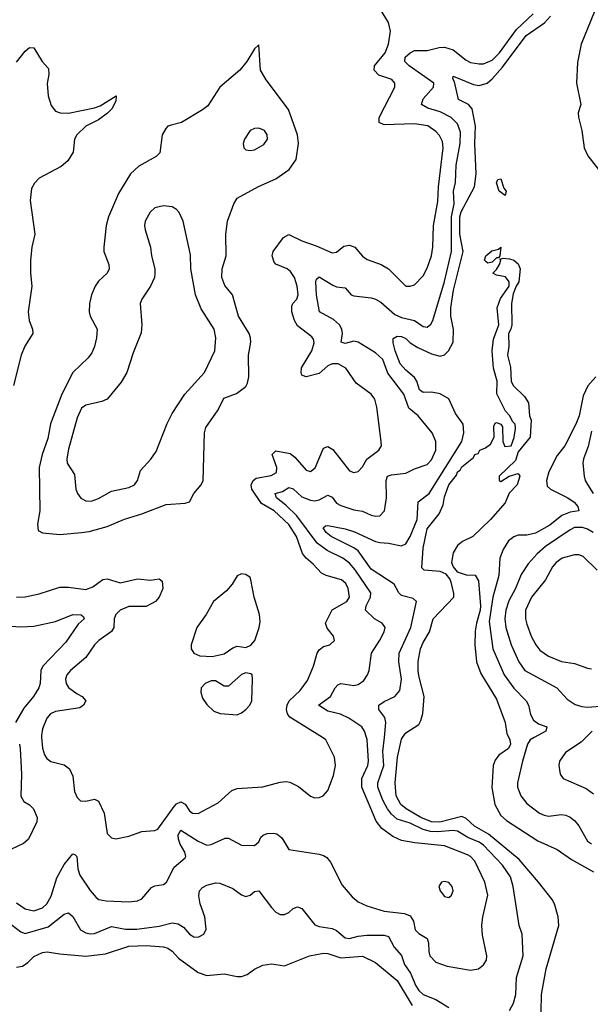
# Model space of a CAD drawing. Header units: inches. Extents: x 1245430 to 1420861, y 606325 to 671315.
# Tile 241 of 256: x 1380265 to 1382904, y 638765 to 643323. Entities that reach past the tile are written whole.
import ezdxf

# ---------------------------------------------------------------- set-up
doc = ezdxf.new("R2010")
doc.units = ezdxf.units.IN
doc.header["$MEASUREMENT"] = 0
doc.layers.add('B3683', color=7, linetype='Continuous')
doc.layers.add('B3684', color=7, linetype='Continuous')

msp = doc.modelspace()

# ---------------------------------------------------------------- linework, layer by layer
at = {"layer": 'B3683', "color": 5}
for points, elevation in [([(1380250, 639235.4), (1380290, 639206.5), (1380330, 639198), (1380370, 639212), (1380390.5, 639230), (1380410, 639266.5), (1380437.2, 639350), (1380470, 639412.6), (1380510, 639461.5), (1380519.2, 639459.2), (1380529.1, 639449.1), (1380533, 639393), (1380542.7, 639362.7), (1380590, 639292.8), (1380619, 639259), (1380631.1, 639251.1), (1380664.6, 639244.6), (1380770, 639239.6), (1380810, 639244.2), (1380830, 639252.7), (1380873.7, 639306.3), (1380890, 639314.2), (1380930, 639320.3), (1380943, 639330), (1380979.8, 639400.2), (1381030, 639442.6), (1381032.6, 639450), (1381028.3, 639470), (1381006.6, 639506.6), (1380998.5, 639530), (1380997.7, 639550), (1381010, 639571.3), (1381090, 639520.6), (1381130, 639501.9), (1381150, 639505.2), (1381214.7, 639534.7), (1381230, 639534), (1381290, 639502.4), (1381350, 639499.6), (1381370, 639517), (1381380.6, 639539.4), (1381391.1, 639548.9), (1381410, 639556.5), (1381437.9, 639557.9), (1381454.4, 639554.4), (1381476.5, 639536.5), (1381510, 639481.5), (1381650, 639459.6), (1381670, 639454.3), (1381684.5, 639444.4), (1381702.7, 639422.7), (1381756.2, 639316.2), (1381802.4, 639262.4), (1381830, 639240.2), (1381870, 639221.6), (1381950, 639196.5), (1382045, 639185), (1382070, 639175.4), (1382085.5, 639150), (1382093.5, 639110), (1382110, 639093.5), (1382149.5, 639069.5), (1382155.7, 639050), (1382156.5, 639010), (1382162, 638990), (1382190, 638960.9), (1382241.5, 638941.5), (1382350, 638922.8), (1382386, 638930), (1382410, 638947.2), (1382424, 638970), (1382425.1, 638990), (1382405.9, 639085.9), (1382401.9, 639130), (1382406.6, 639170), (1382429.8, 639270.2), (1382415.2, 639330), (1382370, 639427.6), (1382350, 639449), (1382336.5, 639456.5), (1382230, 639498.7), (1382092.4, 639512.4), (1382030, 639524.1), (1381990, 639541.5), (1381939.1, 639579.1), (1381913.5, 639613.5), (1381846.8, 639770), (1381847.3, 639810), (1381875.6, 639870), (1381878.7, 639890), (1381871.4, 639991.4), (1381868.8, 640000)], 760), ([(1380365.9, 640000), (1380370, 639950.8), (1380379.8, 639919.8), (1380390, 639903.1), (1380409.4, 639889.4), (1380470, 639873), (1380494.5, 639854.5), (1380510, 639820.7), (1380519, 639750), (1380530, 639722.4), (1380546.4, 639706.4), (1380570, 639706.3), (1380610, 639714.9), (1380630, 639705.5), (1380655.2, 639650), (1380670, 639556), (1380690, 639536.3), (1380710, 639530.5), (1380770, 639543.1), (1380830, 639564.4), (1380890, 639570.2), (1380903.6, 639576.4), (1380979.1, 639680.9), (1380990, 639693), (1381010, 639702), (1381030, 639692), (1381050, 639660.1), (1381064.5, 639650), (1381090, 639648.1), (1381182.9, 639697.1), (1381245.6, 639754.4), (1381270, 639764.7), (1381390, 639771.8), (1381470, 639794), (1381496.9, 639796.9), (1381513.9, 639793.9), (1381553.9, 639773.9), (1381610, 639728.8), (1381630, 639721.3), (1381650, 639722.4), (1381669, 639730), (1381690, 639754.8), (1381716.3, 639823.7), (1381724.7, 639870), (1381720.4, 639910), (1381681.3, 639990), (1381665.3, 640000)], 780), ([(1382530, 638736), (1382549, 638770), (1382559, 638810), (1382563, 638890), (1382593.2, 638990), (1382588, 639090), (1382575.5, 639130), (1382547.5, 639310), (1382535.4, 639355.4), (1382497, 639410), (1382410, 639501.3), (1382390, 639515.1), (1382337.3, 639537.3), (1382290, 639566.9), (1382270, 639570.4), (1382197.1, 639562.9), (1382165, 639565), (1382130, 639574.5), (1382070, 639603.1), (1382010, 639622.9), (1381984.9, 639644.9), (1381965.8, 639670), (1381944.4, 639710), (1381921, 639770), (1381921.8, 639790), (1381949.4, 639870), (1381944.5, 639935.5), (1381951.4, 640000)], 740), ([(1382676.7, 638730), (1382678.3, 638810), (1382699.4, 638930), (1382758.2, 639130), (1382755.3, 639170), (1382737.4, 639230), (1382727, 639250), (1382664.7, 639330), (1382575.5, 639435.5), (1382432.5, 639552.5), (1382368.7, 639590), (1382330, 639624.9), (1382310, 639634.2), (1382208.6, 639608.6), (1382169.7, 639610), (1382119.2, 639630), (1382051.6, 639670), (1382027.7, 639690), (1382006.2, 639730), (1382001, 639790), (1382012.1, 639910), (1382030, 639992.4), (1382035.3, 640000)], 720), ([(1382526.2, 640000), (1382531.1, 639990), (1382534.2, 639970), (1382525.3, 639950), (1382481.2, 639918.8), (1382464.2, 639895.8), (1382454.5, 639870), (1382448.2, 639768.2), (1382461.8, 639690), (1382490, 639639.4), (1382516.2, 639616.2), (1382661.2, 639521.2), (1382750, 639481.9), (1382816, 639436), (1382918.6, 639378.6)], 720), ([(1382643.6, 640000), (1382625.6, 639990), (1382613.1, 639970), (1382589.5, 639890), (1382566.8, 639790), (1382567.5, 639770), (1382582.2, 639730), (1382610, 639694.7), (1382669, 639650), (1382690, 639640.6), (1382710, 639636.3), (1382770, 639644.5), (1382790, 639641.2), (1382810, 639631.3), (1382830, 639616.1), (1382850, 639591.5), (1382890, 639520.6), (1382910, 639508.2)], 740), ([(1382883.5, 640000), (1382862, 639978), (1382789.5, 639930.5), (1382761.5, 639890), (1382758, 639870), (1382763.6, 639830), (1382777.6, 639810), (1382884.1, 639764.1), (1382919, 639739)], 760), ([(1380264, 639970), (1380266.7, 639950), (1380273.8, 639830), (1380269.3, 639729.3), (1380284.6, 639704.6), (1380310, 639688.5), (1380328.5, 639670), (1380346, 639630), (1380343.6, 639610), (1380305.7, 639530), (1380283, 639510), (1380197.3, 639470)], 760), ([(1380210, 639146.3), (1380270, 639100.7), (1380290, 639092.9), (1380396.8, 639123.2), (1380470, 639183.2), (1380490, 639189.2), (1380510, 639171.7), (1380546.7, 639110), (1380570, 639096.3), (1380590, 639091.4), (1380610, 639092.6), (1380690, 639124.9), (1380753.8, 639113.8), (1380806.9, 639113.1), (1380910, 639126.8), (1380970, 639143), (1380998.4, 639138.4), (1381021.7, 639121.7), (1381050, 639090.3), (1381070, 639078), (1381090, 639076.4), (1381116, 639090), (1381127.5, 639112.5), (1381121, 639170), (1381099.3, 639230), (1381092.7, 639267.3), (1381096.9, 639290), (1381110, 639306), (1381130, 639316.5), (1381170, 639327.2), (1381190, 639325.7), (1381250, 639301.5), (1381290, 639271.6), (1381310, 639264.4), (1381330, 639270.3), (1381350, 639287), (1381370, 639290.5), (1381430, 639213.1), (1381450, 639191.8), (1381470, 639180.3), (1381490, 639180.3), (1381509.8, 639190.2), (1381530, 639208.5), (1381550, 639217.1), (1381570, 639208.7), (1381630, 639132.6), (1381650, 639125.2), (1381710, 639116.8), (1381730, 639106.7), (1381770, 639072.7), (1381790, 639069.1), (1381830, 639080.3), (1381870, 639085), (1381950, 639085.2), (1381970, 639079.4), (1381997.4, 639030), (1382030.5, 638990.5), (1382044.9, 638950), (1382072.6, 638910), (1382096.9, 638850), (1382110, 638828.4), (1382130, 638810.7), (1382190, 638788.1), (1382250, 638750.2)], 740), ([(1380250, 638936.5), (1380277.5, 638942.5), (1380301.8, 638958.2), (1380330, 638986.4), (1380370, 639005.5), (1380392.5, 639007.5), (1380450, 638998.4), (1380570, 638988.8), (1380661, 638999), (1380770, 639033.6), (1380850, 639037.3), (1380930, 639031), (1380950, 639025.5), (1380970, 639011.3), (1380999, 638979), (1381090, 638911.7), (1381130, 638898.4), (1381210, 638907), (1381270, 638894.4), (1381290, 638894.5), (1381316.7, 638903.3), (1381350, 638927.6), (1381390, 638947), (1381430, 638952.8), (1381490, 638943.8), (1381604.5, 638990), (1381670, 639002.4), (1381690, 639000.8), (1381750, 638980.4), (1381850, 638988.6), (1381910, 638959.3), (1382010, 638875.5), (1382079.6, 638759.6)], 720)]:
    msp.add_lwpolyline(points, dxfattribs=dict(at, elevation=elevation))
at = {"layer": 'B3683', "color": 5, "elevation": 780}
msp.add_lwpolyline([(1382230, 639334), (1382216, 639330), (1382203.7, 639310), (1382208.8, 639290), (1382230, 639264.4), (1382250, 639260.4), (1382262, 639270), (1382269.6, 639290), (1382264.2, 639310), (1382250, 639329.5)], close=True, dxfattribs=at)
at = {"layer": 'B3684', "color": 5}
for points, elevation in [([(1381665.3, 640000), (1381514.1, 640094.1), (1381502.6, 640110), (1381498.3, 640130), (1381501.2, 640150), (1381510.5, 640169.5), (1381562.5, 640217.5), (1381596.1, 640263.9), (1381623.9, 640330), (1381639.9, 640390), (1381650, 640406), (1381670, 640421.7), (1381699.5, 640430), (1381721.3, 640450), (1381715.8, 640470), (1381686.5, 640506.5), (1381679.3, 640530), (1381709.2, 640590.8), (1381778.2, 640630), (1381789.3, 640650), (1381784.3, 640690), (1381773, 640713), (1381753.3, 640730), (1381682.4, 640750), (1381660.7, 640760.7), (1381622.3, 640802.3), (1381589.1, 640830), (1381572.8, 640852.8), (1381544.6, 640930), (1381510, 640987), (1381441.1, 641050), (1381383, 641083), (1381338.1, 641150), (1381335.3, 641170), (1381344, 641190), (1381358.6, 641201.4), (1381427.4, 641212.6), (1381452.7, 641227.3), (1381453.6, 641250), (1381432.8, 641310), (1381450, 641326.6), (1381515.5, 641315.5), (1381537.3, 641297.3), (1381590, 641237.2), (1381610, 641232.3), (1381631.8, 641248.2), (1381670, 641339.3), (1381690, 641347.3), (1381713.2, 641333.2), (1381790, 641234.7), (1381810, 641226.7), (1381830, 641232.4), (1381850, 641254), (1381870.6, 641289.4), (1381925.1, 641330), (1381937.6, 641350), (1381937.1, 641370), (1381916.2, 641530), (1381906.5, 641566.5), (1381889.7, 641590), (1381821.1, 641641.1), (1381773.1, 641710), (1381736.9, 641730), (1381710, 641730.3), (1381690, 641721.1), (1381650, 641684.7), (1381590, 641669.9), (1381570, 641677.4), (1381566, 641690), (1381568, 641712), (1381615.4, 641790), (1381626.5, 641826.5), (1381624.1, 641844.1), (1381615.7, 641855.7), (1381550, 641906.6), (1381536.4, 641930), (1381523.8, 641970), (1381523.5, 641996.5), (1381528.5, 642010), (1381546.2, 642030), (1381552.3, 642050), (1381547.5, 642090), (1381535.5, 642130), (1381516.8, 642156.8), (1381501.1, 642170), (1381450, 642191.4), (1381440.9, 642200.9), (1381432.3, 642230), (1381437.5, 642250), (1381484.6, 642315.4), (1381510, 642329.1), (1381570, 642298.9), (1381636.1, 642276.1), (1381710, 642243.2), (1381730, 642247.3), (1381764.5, 642275.5), (1381790, 642279), (1381814.3, 642270), (1381850, 642229), (1381872.5, 642212.5), (1381936.4, 642190), (1381970, 642170.2), (1382050, 642090.3), (1382070, 642090.2), (1382090, 642096.5), (1382130, 642137.3), (1382150, 642173.4), (1382170, 642230.6), (1382175.5, 642270), (1382177.9, 642370), (1382199, 642481), (1382201.6, 642550), (1382223.8, 642730), (1382219.6, 642759.6), (1382206.4, 642786.4), (1382190, 642805.5), (1382152, 642832), (1382090, 642841.7), (1381950, 642835.9), (1381926.9, 642846.9), (1381927.1, 642870), (1381999.8, 643010), (1381999.7, 643030), (1381986.5, 643046.5), (1381926.1, 643066.1), (1381904.1, 643090), (1381906.3, 643110), (1381954.6, 643170), (1381970.7, 643210), (1381979.2, 643270), (1381970.9, 643310), (1381908.8, 643410)], 780), ([(1382950.9, 643430), (1382862.2, 643210), (1382844.6, 643124.6), (1382840.3, 643030), (1382859.8, 642930), (1382848.1, 642891.9), (1382848.5, 642871.5), (1382864.2, 642810), (1382875.4, 642730), (1382892.6, 642692.6), (1382970, 642594.7)], 740), ([(1381868.8, 640000), (1381859.8, 640030), (1381847, 640050), (1381787.7, 640090), (1381748.4, 640108.4), (1381690, 640121.9), (1381647.3, 640150), (1381702.9, 640190), (1381723.2, 640230), (1381736.3, 640243.7), (1381750, 640251), (1381810, 640241.4), (1381830, 640245.8), (1381855.8, 640264.2), (1381872.9, 640290), (1381880.3, 640310), (1381892.4, 640390), (1381929.9, 640450.1), (1381950.8, 640490), (1381955.3, 640510), (1381941.3, 640530), (1381905.4, 640550), (1381864.8, 640590), (1381867.2, 640610), (1381887, 640650), (1381888.3, 640670), (1381816.5, 640776.5), (1381790, 640807.1), (1381758.9, 640830), (1381686.7, 640866.7), (1381640.3, 640900.3), (1381546.5, 641026.5), (1381496, 641076), (1381452.4, 641110), (1381446, 641130), (1381480.6, 641139.4), (1381510, 641157.3), (1381530, 641151.9), (1381570, 641113.9), (1381610, 641099.7), (1381630, 641096), (1381650, 641100.3), (1381690, 641122.2), (1381710, 641112.1), (1381730, 641085.7), (1381750, 641074.1), (1381810, 641054.3), (1381850, 641047.4), (1381890.7, 641030), (1381910, 641025), (1381930, 641027.1), (1381952, 641050), (1381961, 641110), (1381960.2, 641190), (1381966.2, 641210), (1381983.8, 641216.2), (1382050, 641223.9), (1382090, 641243.5), (1382150, 641263.8), (1382170, 641285.2), (1382188.7, 641330), (1382189.9, 641370), (1382172.5, 641410), (1382107.2, 641490), (1382065.2, 641525.2), (1382041.7, 641590), (1381967.4, 641687.4), (1381943.9, 641750), (1381910, 641780.6), (1381830, 641830.6), (1381810, 641834.7), (1381770, 641824.5), (1381751.8, 641830), (1381757.3, 641870), (1381753.9, 641890), (1381743.6, 641910), (1381715.5, 641935.5), (1381651.1, 641970), (1381636.7, 642050), (1381635, 642110), (1381638, 642122), (1381650, 642132.1), (1381713.7, 642093.7), (1381730, 642087.1), (1381770, 642082.6), (1381798.5, 642050), (1381810, 642044.1), (1381890, 642035.9), (1381910, 642029.4), (1381935.4, 642015.4), (1381999, 641959), (1382030, 641945), (1382091.3, 641931.3), (1382130, 641902.8), (1382150, 641900.3), (1382166.6, 641913.4), (1382175.9, 641930), (1382230, 642111.7), (1382261.5, 642250), (1382261.5, 642410), (1382274.6, 642470), (1382271.4, 642530), (1382279.7, 642570), (1382282.7, 642650), (1382302.1, 642750), (1382303, 642803), (1382290, 642841), (1382260.5, 642870), (1382210, 642897.3), (1382152.8, 642912.8), (1382122.8, 642930), (1382130, 642956.5), (1382179.3, 643010), (1382179.8, 643030), (1382065.5, 643110), (1382046.2, 643130), (1382047.7, 643150), (1382070, 643170.4), (1382090, 643181), (1382150, 643180.5), (1382205, 643195), (1382230, 643196.2), (1382270, 643183.3), (1382330, 643135), (1382350, 643125), (1382390, 643118.1), (1382410, 643119.5), (1382450, 643135.3), (1382483.1, 643170), (1382561.9, 643278.1), (1382640.1, 643350)], 760), ([(1381951.4, 640000), (1381958.8, 640070), (1381953.4, 640093.4), (1381926.3, 640130), (1381925, 640150), (1381950, 640167.5), (1382000.3, 640190), (1382022.6, 640217.4), (1382029.9, 640270.1), (1382018.2, 640350), (1382020.1, 640390), (1382073.9, 640510), (1382099.8, 640630), (1382084.2, 640644.2), (1382030, 640658.4), (1382018.4, 640670), (1381996, 640710), (1381890, 640779.9), (1381830, 640864.4), (1381810, 640878.6), (1381705.4, 640930), (1381682.1, 640950), (1381669, 640971), (1381679.3, 640980.7), (1381690, 640980.9), (1381770, 640966.5), (1381813, 640953), (1381910, 640907.4), (1381930, 640902.7), (1381970, 640899.8), (1382030, 640887.7), (1382050, 640896.2), (1382070, 640930.2), (1382103.2, 641010), (1382108.1, 641091.9), (1382158, 641130), (1382309.9, 641370), (1382318.2, 641410), (1382315, 641450), (1382280.9, 641500.9), (1382250, 641567.4), (1382210, 641591.7), (1382170, 641599), (1382130, 641597), (1382114.5, 641610), (1382101.2, 641650), (1382090, 641666.6), (1382050, 641701.1), (1382024.9, 641730), (1382002, 641790), (1381992.5, 641827.5), (1381992.3, 641847.7), (1382010, 641858), (1382030, 641856.6), (1382050, 641846.9), (1382070, 641827.2), (1382105.5, 641805.5), (1382170, 641776), (1382210, 641765.3), (1382230, 641771.4), (1382248.1, 641790), (1382269.1, 641830.9), (1382271.6, 641888.4), (1382258.9, 641950), (1382258.9, 641990), (1382270.5, 642070.5), (1382315, 642250), (1382300.3, 642330), (1382299.6, 642410), (1382305.8, 642434.2), (1382367.7, 642550), (1382376.3, 642610), (1382369.9, 642749.9), (1382372.1, 642830), (1382357.5, 642910), (1382340.7, 642930), (1382294.3, 642954.3), (1382276.2, 643036.2), (1382267.7, 643050), (1382270, 643062), (1382363.7, 643023.7), (1382390, 643018.9), (1382426.3, 643030), (1382450, 643048.6), (1382497, 643103), (1382607.6, 643250), (1382692, 643308), (1382720.1, 643339.9)], 740), ([(1380250, 643126.3), (1380290, 643177), (1380310, 643194), (1380330, 643192.7), (1380369.4, 643129.4), (1380397.8, 643097.8), (1380399.7, 643070), (1380392.5, 643027.5), (1380396.6, 642970), (1380410, 642926), (1380430, 642900.3), (1380451.7, 642891.7), (1380490, 642890.1), (1380610, 642915.4), (1380636.3, 642923.7), (1380710.4, 642970), (1380710, 642946.6), (1380690.6, 642910), (1380670.7, 642890), (1380630, 642859.4), (1380570.4, 642829.6), (1380529.2, 642790), (1380517.8, 642770), (1380512.6, 642710), (1380487.8, 642670), (1380456.5, 642643.5), (1380355.3, 642590), (1380333, 642567), (1380319, 642541), (1380313.1, 642486.9), (1380335, 642330), (1380320.7, 642270), (1380314.9, 642210), (1380314.6, 642150), (1380320.2, 642090), (1380303.2, 641970), (1380309.2, 641930), (1380324, 641890), (1380325.3, 641870), (1380288.5, 641811.5), (1380271.8, 641770), (1380236.8, 641630)], 780), ([(1382035.3, 640000), (1382050, 640021.3), (1382110, 640060.5), (1382120.4, 640079.6), (1382128.9, 640111.1), (1382136, 640190), (1382110, 640286), (1382107.4, 640312.6), (1382108.4, 640351.6), (1382118.2, 640410), (1382130, 640439.5), (1382160.4, 640490), (1382177.6, 640550), (1382272.3, 640650), (1382273, 640667), (1382259.6, 640719.6), (1382254.3, 640734.3), (1382236.6, 640756.6), (1382210, 640769.5), (1382134.9, 640774.9), (1382125, 640785), (1382130, 640876), (1382150, 640966.4), (1382204.7, 641035.3), (1382223.2, 641076.8), (1382230, 641114), (1382250, 641170.2), (1382285.6, 641214.4), (1382290, 641230.2), (1382301.8, 641238.2), (1382310, 641253.8), (1382363.8, 641296.2), (1382369.7, 641310), (1382384.4, 641315.6), (1382392.7, 641330), (1382419.3, 641340.7), (1382441.7, 641358.3), (1382458.4, 641390), (1382458, 641442), (1382464.1, 641455.9), (1382470, 641458.8), (1382490, 641451), (1382498, 641438), (1382499.1, 641370), (1382508, 641348), (1382537.2, 641350), (1382551.2, 641388.8), (1382558.5, 641430), (1382555.8, 641450), (1382543.8, 641463.8), (1382531.5, 641490), (1382510.8, 641510.8), (1382471, 641591), (1382472.6, 641650), (1382455.8, 641710), (1382449.7, 641790), (1382455.5, 641844.4), (1382481.4, 641910), (1382473.5, 641990), (1382488, 642032), (1382528.2, 642090), (1382528, 642110), (1382512.3, 642132.3), (1382470, 642140.7), (1382453.2, 642150), (1382470, 642166.8), (1382484, 642190), (1382489.2, 642209.2), (1382486, 642214), (1382500.5, 642219.5), (1382530, 642216.2), (1382550.1, 642210.1), (1382570, 642193.7), (1382579.6, 642170), (1382573.4, 642110), (1382560.3, 642090), (1382546.5, 642053.5), (1382538.9, 642010), (1382540.2, 641910), (1382536.5, 641890), (1382526, 641870), (1382527.7, 641810), (1382520.2, 641770), (1382534.4, 641714.4), (1382537.6, 641650), (1382546.4, 641630), (1382598.7, 641578.7), (1382618, 641550), (1382622, 641490), (1382630.4, 641470), (1382624.9, 641390), (1382570, 641322.7), (1382558, 641282), (1382482.4, 641210), (1382482, 641190), (1382490, 641186), (1382529.2, 641210.8), (1382570, 641222), (1382578, 641210), (1382566, 641170), (1382528.4, 641131.6), (1382510, 641086), (1382442.4, 641010), (1382360.5, 640930), (1382312.2, 640907.8), (1382290, 640889.3), (1382270, 640855.1), (1382261.9, 640810), (1382269.6, 640789.6), (1382287.9, 640767.9), (1382330, 640753.6), (1382371.1, 640751.1), (1382386.2, 640726.2), (1382395.3, 640610), (1382394.5, 640590), (1382377, 640530), (1382372, 640492), (1382370.1, 640430), (1382377.1, 640350), (1382397.2, 640297.2), (1382470, 640177.1), (1382510, 640070.5), (1382517.5, 640017.5), (1382526.2, 640000)], 720), ([(1382929.5, 641670.5), (1382892, 641628), (1382870, 641581.3), (1382852, 641490), (1382836.4, 641450), (1382785.7, 641350), (1382750, 641305), (1382711.8, 641230), (1382700.8, 641190), (1382704, 641164), (1382720.3, 641150), (1382800.2, 641110), (1382829.5, 641090), (1382846.6, 641070), (1382850.6, 641050), (1382810, 641042.9), (1382772.5, 641027.5), (1382717.1, 640982.9), (1382650, 640946.1), (1382610, 640936.8), (1382570, 640936.5), (1382550, 640929.5), (1382526, 640910), (1382500.4, 640870), (1382485.7, 640830), (1382480.1, 640750), (1382453, 640650), (1382436.7, 640536.7), (1382453.1, 640410), (1382504.8, 640290), (1382550, 640228.8), (1382607.8, 640170), (1382617.4, 640150), (1382626.7, 640106.7), (1382641.1, 640081.1), (1382663.6, 640063.6), (1382703.1, 640050), (1382697.8, 640030), (1382643.6, 640000)], 740), ([(1382910, 641418), (1382893.3, 641346.7), (1382871.6, 641290), (1382868.6, 641270), (1382875.5, 641210), (1382880.1, 641190), (1382891, 641171), (1382917.4, 641130)], 760), ([(1382917.3, 640950), (1382890, 640965.2), (1382867.4, 640972.6), (1382830, 640971.8), (1382810, 640962.2), (1382696.3, 640883.7), (1382657.5, 640850), (1382616.1, 640803.9), (1382584.4, 640755.6), (1382557.4, 640690), (1382526.8, 640633.2), (1382513.7, 640590), (1382508.2, 640550), (1382512.4, 640510), (1382537.1, 640430), (1382573, 640350), (1382601.7, 640310), (1382749, 640230), (1382797.3, 640177.3), (1382833.7, 640153.7), (1382863.9, 640143.9), (1382890, 640141.3), (1382970, 640147.5)], 760), ([(1382935.3, 640775.3), (1382870, 640838.2), (1382850, 640846.3), (1382830, 640845.6), (1382773.7, 640830), (1382745.9, 640810), (1382729.5, 640790), (1382696.1, 640730), (1382632.5, 640650), (1382604.3, 640590), (1382603.6, 640550), (1382610, 640525.3), (1382630.8, 640470), (1382651.6, 640430), (1382670, 640405.2), (1382710, 640376.3), (1382770, 640351.5), (1382830, 640343.2), (1382890, 640320.6), (1382910, 640317.7)], 780), ([(1380250, 640649.5), (1380290, 640651.6), (1380355.4, 640664.6), (1380450, 640696.3), (1380490, 640696.3), (1380570, 640684.8), (1380603, 640697), (1380650, 640731.1), (1380670, 640735.1), (1380730, 640716.5), (1380810, 640734.4), (1380870, 640728.2), (1380910, 640735.5), (1380924.3, 640724.3), (1380926.1, 640690), (1380910.1, 640650), (1380892.7, 640630), (1380850, 640606.4), (1380770, 640606.5), (1380730, 640589.9), (1380709.6, 640570), (1380702.1, 640550), (1380699.5, 640510), (1380689.6, 640490.4), (1380631.1, 640450), (1380610, 640428.6), (1380570.1, 640369.9), (1380499.4, 640310), (1380482.6, 640290), (1380476.8, 640270), (1380479.5, 640250), (1380490, 640232.2), (1380530, 640202.2), (1380554.4, 640190), (1380570.3, 640170), (1380559.3, 640150), (1380542.5, 640137.5), (1380430, 640120.7), (1380407.3, 640110), (1380390.2, 640090), (1380370, 640040.7), (1380365.1, 640010), (1380365.9, 640000)], 780), ([(1380150, 640520.9), (1380270, 640512.5), (1380330, 640516.3), (1380430, 640537.8), (1380510, 640570.2), (1380548.4, 640568.4), (1380559.5, 640559.5), (1380563, 640550), (1380534.7, 640525.3), (1380478.5, 640441.5), (1380371.5, 640330), (1380362.9, 640310), (1380360.2, 640250), (1380354, 640230), (1380328.2, 640190), (1380283.9, 640136.1), (1380245.1, 640070)], 760), ([(1382912.8, 640030), (1382883.5, 640000)], 760)]:
    msp.add_lwpolyline(points, dxfattribs=dict(at, elevation=elevation))
for points, elevation in [([(1381370, 643206), (1381350, 643188.7), (1381315.5, 643130), (1381282.4, 643090), (1381190.3, 643010), (1381135.1, 642924.9), (1381110, 642905.1), (1381013, 642847), (1380964.6, 642835.4), (1380950, 642829.7), (1380940.5, 642819.5), (1380923.2, 642790), (1380912.9, 642707.1), (1380895.8, 642690), (1380815.6, 642644.4), (1380777.8, 642610), (1380722.2, 642517.8), (1380675.1, 642410), (1380664.2, 642370), (1380653.8, 642270), (1380654.4, 642250), (1380676.6, 642190), (1380679, 642170), (1380669.2, 642150), (1380630, 642112.5), (1380614.4, 642090), (1380596.4, 642050), (1380587.2, 642010), (1380586.5, 641970), (1380591.2, 641951.2), (1380622.7, 641890), (1380620.1, 641850), (1380610.2, 641810.2), (1380598.3, 641781.7), (1380581.8, 641758.2), (1380511.1, 641690), (1380459.8, 641590), (1380407.1, 641452.9), (1380394.9, 641385.1), (1380368.6, 641310), (1380354.2, 641250), (1380358.6, 641050), (1380347.1, 640987.1), (1380350, 640959.1), (1380370, 640947.6), (1380450, 640939.8), (1380550, 640948.5), (1380586.4, 640953.6), (1380670, 640976.3), (1380750, 641011), (1380830, 641035.2), (1380941.6, 641078.4), (1381030, 641084.4), (1381050, 641091.3), (1381070, 641130.3), (1381104.7, 641170), (1381112.8, 641190), (1381118.9, 641410), (1381125.3, 641434.7), (1381182.4, 641517.6), (1381209, 641571), (1381267.5, 641592.5), (1381310, 641624.9), (1381318.9, 641641.1), (1381324, 641670), (1381322.3, 641770), (1381333.3, 641830), (1381332.7, 641850), (1381326.8, 641870), (1381276.8, 641950), (1381249, 642050), (1381213, 642093), (1381199.7, 642130), (1381201.8, 642170), (1381219.8, 642230), (1381218, 642330), (1381226.6, 642390), (1381255.8, 642470), (1381270, 642496.5), (1381369.4, 642550.6), (1381450, 642586.3), (1381510.6, 642630), (1381543.5, 642676.5), (1381554.7, 642750), (1381549.2, 642790), (1381507.8, 642907.8), (1381405.1, 643045.1), (1381378.3, 643090)], 820), ([(1381370, 642821.3), (1381350, 642818.9), (1381330, 642809.6), (1381304.2, 642770), (1381298.4, 642750), (1381302, 642730), (1381310, 642720.7), (1381330, 642717.1), (1381350, 642721.3), (1381393.9, 642746.1), (1381411.1, 642770), (1381409.6, 642790), (1381396.2, 642810)], 840), ([(1382510, 642509.4), (1382481.7, 642530), (1382470, 642568), (1382476.4, 642583.6), (1382490, 642586), (1382503.2, 642543.2), (1382514.9, 642530)], 720), ([(1380930, 642462), (1380890, 642451.5), (1380868.6, 642431.4), (1380845.8, 642390), (1380842, 642370), (1380844.4, 642350), (1380870.4, 642270), (1380874.4, 642230), (1380890.2, 642170.2), (1380890, 642148), (1380887.8, 642130), (1380870.2, 642090), (1380829, 642030), (1380821.5, 642010), (1380830.2, 641910), (1380826.4, 641873.6), (1380790, 641780.9), (1380760.7, 641690), (1380734.4, 641645.6), (1380670, 641566.9), (1380644.9, 641555.1), (1380570, 641539), (1380550, 641525.1), (1380530, 641479.5), (1380490, 641334.5), (1380482.2, 641290), (1380484.2, 641270), (1380518, 641218), (1380524.9, 641150), (1380531.7, 641130), (1380547.8, 641107.8), (1380570, 641096.1), (1380594.9, 641094.9), (1380630, 641106), (1380690, 641140.9), (1380770, 641157.2), (1380795.7, 641170), (1380809, 641190), (1380824, 641236), (1380871.1, 641288.9), (1380895.4, 641324.6), (1380946.8, 641453.2), (1380970, 641499.6), (1381028, 641590), (1381119.8, 641690), (1381167.5, 641790), (1381172.5, 641850), (1381163.9, 641890), (1381104.3, 641984.3), (1381078.3, 642050), (1381055.5, 642170), (1381054.9, 642234.9), (1381020.5, 642390), (1381002.9, 642430), (1380990, 642444.5), (1380970, 642456.9)], 840), ([(1382430, 642195.6), (1382421.5, 642201.5), (1382414, 642210), (1382420.5, 642230), (1382447.6, 642252.4), (1382478.9, 642261.1), (1382490, 642270.7), (1382486, 642230), (1382479.1, 642220.9), (1382470, 642220.9), (1382450, 642200.5)], 720), ([(1381290, 640758), (1381270, 640749.4), (1381246.8, 640710), (1381221.1, 640678.9), (1381161.8, 640630), (1381127, 640570), (1381084.6, 640510), (1381057.6, 640430), (1381057.1, 640410), (1381070.3, 640390.3), (1381098.4, 640378.4), (1381155, 640375), (1381210, 640387.9), (1381250, 640415.8), (1381270, 640422.7), (1381310, 640417.2), (1381333, 640427), (1381352.6, 640450), (1381372.8, 640510), (1381376.4, 640536.4), (1381374, 640570), (1381349.8, 640650), (1381334.3, 640730), (1381330, 640741.2), (1381310, 640754.5)], 820), ([(1381310, 640299), (1381290, 640292.6), (1381230, 640238.2), (1381210, 640238.2), (1381170, 640262), (1381150, 640262.8), (1381123.2, 640250), (1381104.2, 640230), (1381102.4, 640210), (1381110, 640182), (1381130, 640152.7), (1381162.4, 640122.4), (1381191.3, 640111.3), (1381270, 640105.2), (1381290, 640114), (1381310, 640130.2), (1381329.8, 640150), (1381338.2, 640170), (1381341.4, 640270), (1381339.3, 640290), (1381334.5, 640294.5)], 820)]:
    msp.add_lwpolyline(points, close=True, dxfattribs=dict(at, elevation=elevation))

doc.saveas('drawing.dxf')
